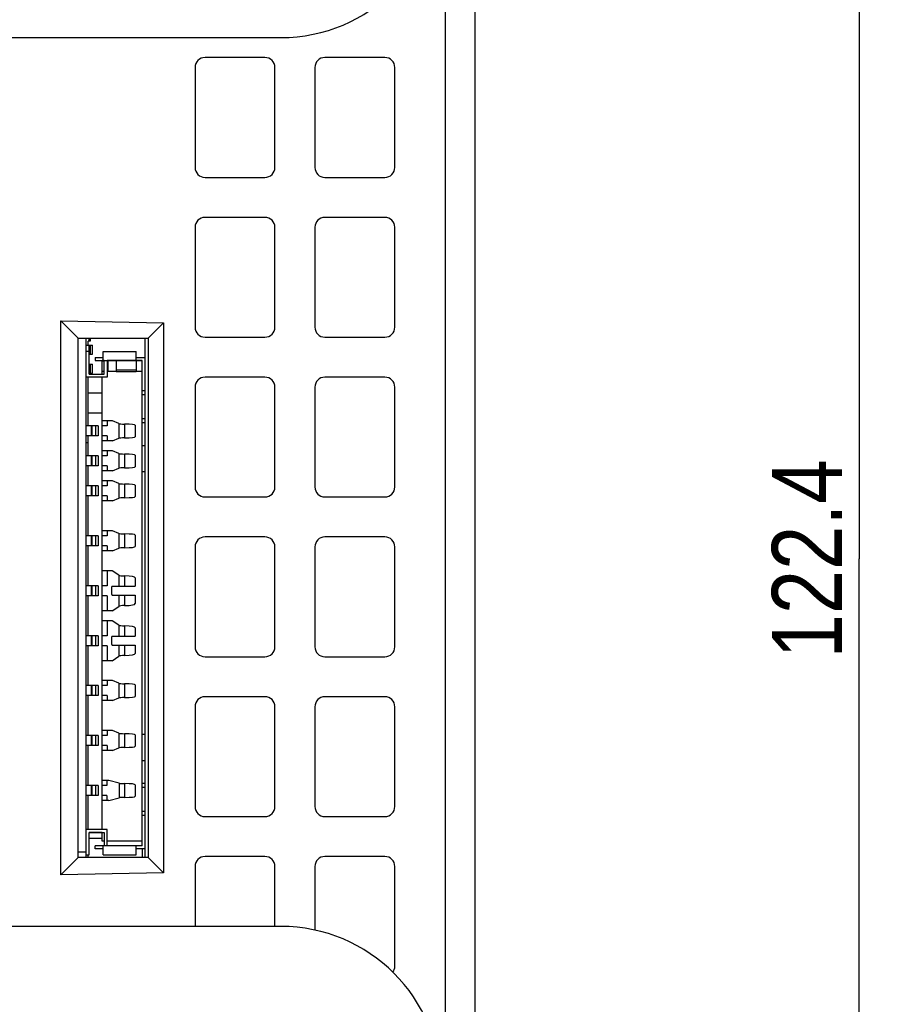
# Model space of a CAD drawing. Header units: millimetres. Extents: x 0 to 594, y 0 to 420.
# Tile 11 of 18: x 95 to 138, y 212 to 261. Entities that reach past the tile are written whole.
import ezdxf

# ---------------------------------------------------------------- set-up
doc = ezdxf.new("R2010")
doc.units = ezdxf.units.MM
doc.header["$LTSCALE"] = 32.67
doc.layers.get('0').update_dxf_attribs({"linetype": 'CONTINUOUS'})
doc.styles.get("Standard").update_dxf_attribs({"font": 'txt', "width": 0.85})
doc.dimstyles.new('DIMSTYLE_1', dxfattribs={"dimtxt": 3.5, "dimasz": 3.5, "dimexe": 1, "dimexo": 0.5, "dimgap": 0.875, "dimtad": 1, "dimdec": 4, "dimdsep": 46, "dimtxsty": 'STANDARD', "dimblk": '_FILLED', "dimblk1": '_FILLED', "dimblk2": '_FILLED', "dimcen": 0.09, "dimadec": 4, "dimazin": 2, "dimtp": 0.2, "dimtm": 0.2, "dimtfac": 1, "dimtdec": 4, "dimtofl": 0, "dimtmove": 0, "dimatfit": 3, "dimldrblk": '_FILLED', "dimfxl": 1, "dimtolj": 1, "dimarcsym": 0})

# ---------------------------------------------------------------- blocks, each defined once
blk = doc.blocks.new('_FILLED')
at = {"color": 0, "linetype": 'BYBLOCK'}
blk.add_solid([(0, 0), (-1, 0.143), (-1, -0.143)], dxfattribs=at)
blk = doc.blocks.new('*D7')
at = {"color": 2, "linetype": 'CONTINUOUS'}
for p, q in [((63.483, 295.289), (138.233, 295.289)), ((137.233, 295.289), (137.233, 234.089)), ((137.233, 172.889), (137.233, 234.089)), ((63.483, 172.889), (138.233, 172.889))]:
    blk.add_line(p, q, dxfattribs=at)
at = {"color": 2, "linetype": 'CONTINUOUS', "xscale": 3.5, "yscale": 3.5, "zscale": 3.5}
for p, rotation in [((137.233, 295.289), 90), ((137.233, 172.889), 270)]:
    blk.add_blockref('_FILLED', p, dxfattribs=dict(at, rotation=rotation))
at = {"color": 2, "linetype": 'CONTINUOUS', "insert": (132.858, 234.089), "char_height": 3.5, "width": 18.375, "attachment_point": 2, "rotation": 90, "line_spacing_factor": 0.9}
blk.add_mtext('122.4', dxfattribs=at)

msp = doc.modelspace()

# ---------------------------------------------------------------- linework, layer by layer
at = {"color": 7, "linetype": 'CONTINUOUS'}
for p, q in [((117.9832, 277.43905), (117.9832, 198.43905)), ((64.04361, 260.18905), (108.2832, 260.18905)), ((107.4832, 259.18905), (104.4832, 259.18905)), ((113.4832, 259.18905), (110.4832, 259.18905)), ((103.9832, 258.68905), (103.9832, 253.68905)), ((107.9832, 253.68905), (107.9832, 258.68905)), ((109.9832, 258.68905), (109.9832, 253.68905)), ((113.9832, 253.68905), (113.9832, 258.68905)), ((104.4832, 253.18905), (107.4832, 253.18905)), ((110.4832, 253.18905), (113.4832, 253.18905)), ((107.4832, 251.18905), (104.4832, 251.18905)), ((113.4832, 251.18905), (110.4832, 251.18905)), ((103.9832, 250.68905), (103.9832, 245.68905)), ((107.9832, 245.68905), (107.9832, 250.68905)), ((109.9832, 250.68905), (109.9832, 245.68905)), ((113.9832, 245.68905), (113.9832, 250.68905)), ((97.27168, 218.27753), (97.27168, 246.00057)), ((97.27168, 246.00057), (102.40512, 245.91096)), ((98.1332, 245.13905), (97.27168, 246.00057)), ((101.6332, 245.13905), (102.40512, 245.91096)), ((102.40512, 245.91096), (102.40512, 218.36713)), ((98.1332, 219.13905), (98.1332, 245.13905)), ((98.1332, 245.13905), (101.6332, 245.13905)), ((98.5332, 219.13905), (98.5332, 245.13905)), ((98.6832, 244.98905), (98.6832, 245.13905)), ((98.7332, 245.13905), (98.7332, 244.98905)), ((101.4832, 219.13905), (101.4832, 245.13905)), ((101.6332, 245.13905), (101.6332, 219.13905)), ((104.4832, 245.18905), (107.4832, 245.18905)), ((110.4832, 245.18905), (113.4832, 245.18905)), ((98.5332, 244.78905), (98.6832, 244.78905)), ((98.6332, 244.78905), (98.6332, 244.98905)), ((98.7332, 244.98905), (98.6332, 244.98905)), ((98.6832, 243.33905), (98.6832, 244.78905)), ((98.69622, 244.78905), (98.84622, 244.78905)), ((98.84622, 244.33905), (98.84622, 244.78905)), ((98.6832, 244.46905), (98.5332, 244.46905)), ((98.6832, 244.33905), (98.84622, 244.33905)), ((98.9922, 244.16905), (98.9922, 244.01905)), ((98.9922, 244.16905), (99.3922, 244.16905)), ((98.9922, 244.01905), (101.3332, 244.01905)), ((99.3332, 243.33905), (99.3332, 244.01405)), ((99.4332, 244.01405), (99.3332, 244.01405)), ((99.3922, 244.01905), (99.3922, 244.46905)), ((99.3922, 244.46905), (101.0332, 244.46905)), ((99.4332, 243.33905), (99.4332, 244.01905)), ((99.5832, 244.01905), (99.5832, 243.18905)), ((101.3332, 244.01405), (99.5832, 244.01405)), ((99.6332, 243.48905), (99.6332, 244.01405)), ((100.0332, 244.01405), (100.0332, 243.46914)), ((101.0332, 244.01905), (101.0332, 244.46905)), ((101.0332, 244.16905), (101.4832, 244.16905)), ((101.0332, 244.01405), (101.0332, 243.46914)), ((101.3332, 219.71905), (101.3332, 244.01905)), ((98.69622, 243.84405), (98.84622, 243.84405)), ((98.84622, 243.39405), (98.84622, 243.84405)), ((99.4332, 243.98905), (99.3332, 243.98905)), ((99.5832, 243.18905), (98.5332, 243.18905)), ((98.6332, 240.74405), (98.6332, 243.18905)), ((98.6832, 243.39405), (98.84622, 243.39405)), ((98.6832, 243.33905), (99.4332, 243.33905)), ((99.3332, 243.48905), (99.4332, 243.48905)), ((99.3332, 220.54905), (99.3332, 243.18905)), ((99.5832, 243.48905), (100.0332, 243.48905)), ((100.0332, 243.46905), (101.0332, 243.46905)), ((101.0332, 243.48905), (101.3332, 243.48905)), ((107.4832, 243.18905), (104.4832, 243.18905)), ((113.4832, 243.18905), (110.4832, 243.18905)), ((103.9832, 242.68905), (103.9832, 237.68905)), ((107.9832, 237.68905), (107.9832, 242.68905)), ((109.9832, 242.68905), (109.9832, 237.68905)), ((113.9832, 237.68905), (113.9832, 242.68905)), ((99.3332, 242.38905), (98.6332, 242.38905)), ((101.4832, 242.49905), (101.3332, 242.49905)), ((101.4832, 242.29905), (101.3332, 242.29905)), ((99.3332, 241.38905), (98.6332, 241.38905)), ((101.4832, 241.09905), (101.3332, 241.09905)), ((99.1332, 240.74405), (98.5332, 240.74405)), ((98.7832, 240.74405), (98.7832, 240.24405)), ((99.1332, 240.74405), (99.1332, 240.24405)), ((99.85769, 240.99405), (99.3332, 240.99405)), ((99.58071, 240.74405), (99.3332, 240.74405)), ((99.58071, 240.99405), (99.58071, 240.74405)), ((100.17211, 240.86228), (99.85769, 240.99405)), ((100.9832, 240.78155), (100.9832, 240.20655)), ((101.4832, 240.89905), (101.3332, 240.89905)), ((99.1332, 240.24405), (98.5332, 240.24405)), ((98.6332, 239.24405), (98.6332, 240.24405)), ((99.58071, 240.24405), (99.3332, 240.24405)), ((99.58071, 240.24405), (99.58071, 239.99405)), ((99.85769, 239.99405), (100.17211, 240.12581)), ((98.5332, 239.92405), (98.6332, 239.92405)), ((99.85769, 239.99405), (99.3332, 239.99405)), ((99.1332, 239.24405), (98.5332, 239.24405)), ((98.7832, 239.24405), (98.7832, 238.74405)), ((99.1332, 239.24405), (99.1332, 238.74405)), ((99.85769, 239.49405), (99.3332, 239.49405)), ((99.58071, 239.24405), (99.3332, 239.24405)), ((99.58071, 239.49405), (99.58071, 239.24405)), ((100.17211, 239.36228), (99.85769, 239.49405)), ((100.9832, 239.28155), (100.9832, 238.70655)), ((99.1332, 238.74405), (98.5332, 238.74405)), ((98.6332, 237.74405), (98.6332, 238.74405)), ((99.58071, 238.74405), (99.3332, 238.74405)), ((99.58071, 238.74405), (99.58071, 238.49405)), ((99.85769, 238.49405), (100.17211, 238.62581)), ((99.85769, 238.49405), (99.3332, 238.49405)), ((99.1332, 237.74405), (98.5332, 237.74405)), ((98.7832, 237.74405), (98.7832, 237.24405)), ((99.1332, 237.74405), (99.1332, 237.24405)), ((99.85769, 237.99405), (99.3332, 237.99405)), ((99.58071, 237.74405), (99.3332, 237.74405)), ((99.58071, 237.99405), (99.58071, 237.74405)), ((100.17211, 237.86228), (99.85769, 237.99405)), ((100.9832, 237.78155), (100.9832, 237.20655)), ((99.1332, 237.24405), (98.5332, 237.24405)), ((98.6332, 235.24405), (98.6332, 237.24405)), ((99.58071, 237.24405), (99.3332, 237.24405)), ((99.58071, 237.24405), (99.58071, 236.99405)), ((99.85769, 236.99405), (100.17211, 237.12581)), ((104.4832, 237.18905), (107.4832, 237.18905)), ((110.4832, 237.18905), (113.4832, 237.18905)), ((99.85769, 236.99405), (99.3332, 236.99405)), ((99.1332, 235.24405), (98.5332, 235.24405)), ((98.7832, 235.24405), (98.7832, 234.74405)), ((99.1332, 235.24405), (99.1332, 234.74405)), ((99.85769, 235.49405), (99.3332, 235.49405)), ((99.58071, 235.24405), (99.3332, 235.24405)), ((99.58071, 235.49405), (99.58071, 235.24405)), ((100.17211, 235.36228), (99.85769, 235.49405)), ((100.9832, 235.28155), (100.9832, 234.70655)), ((107.4832, 235.18905), (104.4832, 235.18905)), ((113.4832, 235.18905), (110.4832, 235.18905)), ((99.1332, 234.74405), (98.5332, 234.74405)), ((98.6332, 232.74405), (98.6332, 234.74405)), ((99.58071, 234.74405), (99.3332, 234.74405)), ((99.58071, 234.74405), (99.58071, 234.49405)), ((103.9832, 234.68905), (103.9832, 229.68905)), ((107.9832, 229.68905), (107.9832, 234.68905)), ((109.9832, 234.68905), (109.9832, 229.68905)), ((113.9832, 229.68905), (113.9832, 234.68905)), ((99.85769, 234.49405), (99.3332, 234.49405)), ((99.85769, 234.49405), (100.17211, 234.62581)), ((99.84238, 233.49405), (99.3332, 233.49405)), ((99.5805, 233.49405), (99.5805, 232.74405)), ((100.17298, 233.27384), (99.84238, 233.49405)), ((99.1332, 232.74405), (98.5332, 232.74405)), ((98.7832, 232.74405), (98.7832, 232.24405)), ((99.1332, 232.74405), (99.1332, 232.24405)), ((99.5805, 232.74405), (99.3332, 232.74405)), ((99.83098, 232.71905), (100.98318, 232.71905)), ((100.9832, 233.13988), (100.9832, 232.71905)), ((99.1332, 232.24405), (98.5332, 232.24405)), ((98.6332, 230.24405), (98.6332, 232.24405)), ((99.5805, 232.24405), (99.3332, 232.24405)), ((99.5805, 232.24405), (99.5805, 231.49405)), ((99.83098, 232.26905), (100.98318, 232.26905)), ((100.9832, 232.26905), (100.9832, 231.84821)), ((99.84238, 231.49405), (100.17298, 231.71425)), ((99.84238, 231.49405), (99.3332, 231.49405)), ((99.84238, 230.99405), (99.3332, 230.99405)), ((99.5805, 230.99405), (99.5805, 230.24405)), ((100.17298, 230.77384), (99.84238, 230.99405)), ((99.1332, 230.24405), (98.5332, 230.24405)), ((98.7832, 230.24405), (98.7832, 229.74405)), ((99.1332, 230.24405), (99.1332, 229.74405)), ((99.5805, 230.24405), (99.3332, 230.24405)), ((99.83098, 230.21905), (100.98318, 230.21905)), ((100.9832, 230.63988), (100.9832, 230.21905)), ((99.1332, 229.74405), (98.5332, 229.74405)), ((98.6332, 227.74405), (98.6332, 229.74405)), ((99.5805, 229.74405), (99.3332, 229.74405)), ((99.5805, 229.74405), (99.5805, 228.99405)), ((99.83098, 229.76905), (100.98318, 229.76905)), ((100.9832, 229.76905), (100.9832, 229.34821)), ((99.84238, 228.99405), (99.3332, 228.99405)), ((99.84238, 228.99405), (100.17298, 229.21425)), ((104.4832, 229.18905), (107.4832, 229.18905)), ((110.4832, 229.18905), (113.4832, 229.18905)), ((99.1332, 227.74405), (98.5332, 227.74405)), ((98.7832, 227.74405), (98.7832, 227.24405)), ((99.1332, 227.74405), (99.1332, 227.24405)), ((99.85769, 227.99405), (99.3332, 227.99405)), ((99.58071, 227.74405), (99.3332, 227.74405)), ((99.58071, 227.99405), (99.58071, 227.74405)), ((100.17211, 227.86228), (99.85769, 227.99405)), ((100.9832, 227.78155), (100.9832, 227.20655)), ((99.1332, 227.24405), (98.5332, 227.24405)), ((98.6332, 225.24405), (98.6332, 227.24405)), ((99.58071, 227.24405), (99.3332, 227.24405)), ((99.58071, 227.24405), (99.58071, 226.99405)), ((99.85769, 226.99405), (99.3332, 226.99405)), ((99.85769, 226.99405), (100.17211, 227.12581)), ((107.4832, 227.18905), (104.4832, 227.18905)), ((113.4832, 227.18905), (110.4832, 227.18905)), ((103.9832, 226.68905), (103.9832, 221.68905)), ((107.9832, 221.68905), (107.9832, 226.68905)), ((109.9832, 226.68905), (109.9832, 221.68905)), ((113.9832, 221.68905), (113.9832, 226.68905)), ((99.85769, 225.49405), (99.3332, 225.49405)), ((99.58071, 225.49405), (99.58071, 225.24405)), ((100.17211, 225.36228), (99.85769, 225.49405)), ((100.9832, 225.28155), (100.9832, 224.70655)), ((99.1332, 225.24405), (98.5332, 225.24405)), ((98.7832, 225.24405), (98.7832, 224.74405)), ((99.1332, 225.24405), (99.1332, 224.74405)), ((99.58071, 225.24405), (99.3332, 225.24405)), ((99.1332, 224.74405), (98.5332, 224.74405)), ((98.6332, 222.74405), (98.6332, 224.74405)), ((99.58071, 224.74405), (99.3332, 224.74405)), ((99.85769, 224.49405), (99.3332, 224.49405)), ((99.58071, 224.74405), (99.58071, 224.49405)), ((99.85769, 224.49405), (100.17211, 224.62581)), ((99.66937, 222.99405), (99.3332, 222.99405)), ((99.57774, 222.99405), (99.57774, 222.74405)), ((100.18402, 222.85839), (99.66937, 222.99405)), ((101.4832, 222.83905), (101.3332, 222.83905)), ((99.1332, 222.74405), (98.5332, 222.74405)), ((98.7832, 222.74405), (98.7832, 222.24405)), ((99.1332, 222.74405), (99.1332, 222.24405)), ((99.57774, 222.74405), (99.3332, 222.74405)), ((100.9832, 222.78155), (100.9832, 222.20655)), ((101.4832, 222.63905), (101.3332, 222.63905)), ((99.1332, 222.24405), (98.5332, 222.24405)), ((98.6332, 220.54905), (98.6332, 222.24405)), ((99.57774, 222.24405), (99.3332, 222.24405)), ((99.66937, 221.99405), (99.3332, 221.99405)), ((99.57774, 222.24405), (99.57774, 221.99405)), ((99.66937, 221.99405), (100.18402, 222.1297)), ((101.4832, 221.43905), (101.3332, 221.43905)), ((101.4832, 221.23905), (101.3332, 221.23905)), ((104.4832, 221.18905), (107.4832, 221.18905)), ((110.4832, 221.18905), (113.4832, 221.18905)), ((99.5832, 220.54905), (98.5332, 220.54905)), ((98.6832, 220.39905), (99.4332, 220.39905)), ((98.6832, 219.26905), (98.6832, 220.39905)), ((99.3332, 220.38905), (98.6832, 220.38905)), ((99.3332, 219.96238), (99.3332, 220.39905)), ((99.4332, 220.39905), (99.4332, 219.71905)), ((99.5832, 219.71905), (99.5832, 220.54905)), ((99.3332, 220.08905), (98.6832, 220.08905)), ((99.4332, 219.96238), (99.3332, 219.96238)), ((101.3332, 219.96238), (99.5832, 219.96238)), ((98.1332, 219.43136), (98.5332, 219.43136)), ((101.3332, 219.71905), (98.9922, 219.71905)), ((98.9922, 219.56905), (98.9922, 219.71905)), ((99.3922, 219.56905), (98.9922, 219.56905)), ((99.3922, 219.26905), (99.3922, 219.71905)), ((101.0332, 219.26905), (101.0332, 219.71905)), ((101.4832, 219.56905), (101.0332, 219.56905)), ((101.3332, 219.56905), (101.3332, 219.13905)), ((98.1332, 219.13905), (97.27168, 218.27753)), ((101.6332, 219.13905), (98.1332, 219.13905)), ((98.5332, 219.26905), (98.6832, 219.26905)), ((98.6332, 219.13905), (98.6332, 219.26905)), ((99.3922, 219.26905), (101.0332, 219.26905)), ((101.6332, 219.13905), (102.40512, 218.36713)), ((107.4832, 219.18905), (104.4832, 219.18905)), ((113.4832, 219.18905), (110.4832, 219.18905)), ((103.9832, 218.68905), (103.9832, 215.68905)), ((107.9832, 215.68905), (107.9832, 218.68905)), ((109.9832, 218.68905), (109.9832, 215.5028)), ((113.9832, 213.68905), (113.9832, 218.68905)), ((102.40512, 218.36713), (97.27168, 218.27753)), ((108.2832, 215.68905), (64.04361, 215.68905))]:
    msp.add_line(p, q, dxfattribs=at)
at = {"color": 9, "linetype": 'CONTINUOUS'}
for p, q in [((116.50938, 270.93905), (116.50938, 198.43905)), ((98.71892, 244.33905), (98.71892, 244.78905)), ((98.75692, 244.33905), (98.75692, 244.78905)), ((98.71892, 243.39405), (98.71892, 243.84405)), ((98.75692, 243.39405), (98.75692, 243.84405)), ((100.0332, 243.55093), (101.0332, 243.55093)), ((98.81978, 240.74405), (98.81978, 240.24405)), ((99.00518, 240.74405), (99.00518, 240.24405)), ((100.17211, 240.86228), (100.17211, 240.12581)), ((100.46072, 240.83857), (100.46072, 240.14952)), ((101.4832, 239.75623), (101.3332, 239.75623)), ((98.81978, 239.24405), (98.81978, 238.74405)), ((99.00518, 239.24405), (99.00518, 238.74405)), ((100.17211, 239.36228), (100.17211, 238.62581)), ((100.46072, 239.33857), (100.46072, 238.64952)), ((101.4832, 238.4417), (101.3332, 238.4417)), ((98.81978, 237.74405), (98.81978, 237.24405)), ((99.00518, 237.74405), (99.00518, 237.24405)), ((100.17211, 237.86228), (100.17211, 237.12581)), ((100.46072, 237.83857), (100.46072, 237.14952)), ((98.81978, 235.24405), (98.81978, 234.74405)), ((99.00518, 235.24405), (99.00518, 234.74405)), ((100.17211, 235.36228), (100.17211, 234.62581)), ((100.46072, 235.33857), (100.46072, 234.64952)), ((100.17298, 233.27384), (100.17298, 232.71905)), ((100.46072, 233.23493), (100.46072, 232.71905)), ((98.81978, 232.74405), (98.81978, 232.24405)), ((99.00518, 232.74405), (99.00518, 232.24405)), ((100.17298, 232.26905), (100.17298, 231.71425)), ((100.46072, 232.26905), (100.46072, 231.75317)), ((100.17298, 230.77384), (100.17298, 230.21905)), ((100.46072, 230.73493), (100.46072, 230.21905)), ((98.81978, 230.24405), (98.81978, 229.74405)), ((99.00518, 230.24405), (99.00518, 229.74405)), ((100.17298, 229.76905), (100.17298, 229.21425)), ((100.46072, 229.76905), (100.46072, 229.25317)), ((98.81978, 227.74405), (98.81978, 227.24405)), ((99.00518, 227.74405), (99.00518, 227.24405)), ((100.17211, 227.86228), (100.17211, 227.12581)), ((100.46072, 227.83857), (100.46072, 227.14952)), ((100.17211, 225.36228), (100.17211, 224.62581)), ((100.46072, 225.33857), (100.46072, 224.64952)), ((101.4832, 225.2964), (101.3332, 225.2964)), ((98.81978, 225.24405), (98.81978, 224.74405)), ((99.00518, 225.24405), (99.00518, 224.74405)), ((101.4832, 223.98187), (101.3332, 223.98187)), ((100.18402, 222.85839), (100.18402, 222.1297)), ((100.46072, 222.83857), (100.46072, 222.14952)), ((98.81978, 222.74405), (98.81978, 222.24405)), ((99.00518, 222.74405), (99.00518, 222.24405))]:
    msp.add_line(p, q, dxfattribs=at)
at = {"color": 7, "linetype": 'CONTINUOUS'}
for centre, radius, start, end in [((108.2832, 268.18905), 8, 270, 90), ((104.4832, 258.68905), 0.5, 90, 180), ((107.4832, 258.68905), 0.5, 0, 90), ((110.4832, 258.68905), 0.5, 90, 180), ((113.4832, 258.68905), 0.5, 0, 90), ((104.4832, 253.68905), 0.5, 180, 270), ((107.4832, 253.68905), 0.5, 270, 360), ((110.4832, 253.68905), 0.5, 180, 270), ((113.4832, 253.68905), 0.5, 270, 360), ((104.4832, 250.68905), 0.5, 90, 180), ((107.4832, 250.68905), 0.5, 0, 90), ((110.4832, 250.68905), 0.5, 90, 180), ((113.4832, 250.68905), 0.5, 0, 90), ((104.4832, 245.68905), 0.5, 180, 270), ((107.4832, 245.68905), 0.5, 270, 360), ((110.4832, 245.68905), 0.5, 180, 270), ((113.4832, 245.68905), 0.5, 270, 360), ((104.4832, 242.68905), 0.5, 90, 180), ((107.4832, 242.68905), 0.5, 0, 90), ((110.4832, 242.68905), 0.5, 90, 180), ((113.4832, 242.68905), 0.5, 0, 90), ((104.4832, 237.68905), 0.5, 180, 270), ((107.4832, 237.68905), 0.5, 270, 360), ((110.4832, 237.68905), 0.5, 180, 270), ((113.4832, 237.68905), 0.5, 270, 360), ((104.4832, 234.68905), 0.5, 90, 180), ((107.4832, 234.68905), 0.5, 0, 90), ((110.4832, 234.68905), 0.5, 90, 180), ((113.4832, 234.68905), 0.5, 0, 90), ((104.4832, 229.68905), 0.5, 180, 270), ((107.4832, 229.68905), 0.5, 270, 360), ((110.4832, 229.68905), 0.5, 180, 270), ((113.4832, 229.68905), 0.5, 270, 360), ((104.4832, 226.68905), 0.5, 90, 180), ((107.4832, 226.68905), 0.5, 0, 90), ((110.4832, 226.68905), 0.5, 90, 180), ((113.4832, 226.68905), 0.5, 0, 90), ((104.4832, 221.68905), 0.5, 180, 270), ((107.4832, 221.68905), 0.5, 270, 360), ((110.4832, 221.68905), 0.5, 180, 270), ((113.4832, 221.68905), 0.5, 270, 360), ((104.4832, 218.68905), 0.5, 90, 180), ((107.4832, 218.68905), 0.5, 0, 90), ((110.4832, 218.68905), 0.5, 90, 180), ((113.4832, 218.68905), 0.5, 0, 90), ((108.2832, 207.68905), 8, 270, 90), ((113.4832, 213.68905), 0.5, 323.985425, 360)]:
    msp.add_arc(centre, radius, start, end, dxfattribs=at)
for centre, major_axis, ratio, start_param, end_param in [((101.16216, 240.92116), (0.99999, 0.05022), 0.06649968, -3.00375587, -2.35155376), ((99.2332, 240.69405), (1.74999, 0.08789), 0.06649968, -0.00333978, 0.79003889), ((101.16216, 240.06693), (0.99999, -0.05022), 0.06649968, 2.35155376, 3.00375587), ((99.2332, 240.29405), (1.74999, -0.08789), 0.06649968, -0.79003889, 0.00333978), ((101.16216, 239.42116), (0.99999, 0.05022), 0.06649968, -3.00375587, -2.35155376), ((99.2332, 239.19405), (1.74999, 0.08789), 0.06649968, -0.00333978, 0.79003889), ((101.16216, 238.56693), (0.99999, -0.05022), 0.06649968, 2.35155376, 3.00375587), ((99.2332, 238.79405), (1.74999, -0.08789), 0.06649968, -0.79003889, 0.00333978), ((101.16216, 237.92116), (0.99999, 0.05022), 0.06649968, -3.00375587, -2.35155376), ((99.2332, 237.69405), (1.74999, 0.08789), 0.06649968, -0.00333978, 0.79003889), ((101.16216, 237.06693), (0.99999, -0.05022), 0.06649968, 2.35155376, 3.00375587), ((99.2332, 237.29405), (1.74999, -0.08789), 0.06649968, -0.79003889, 0.00333978), ((101.16216, 235.42116), (0.99999, 0.05022), 0.06649968, -3.00375587, -2.35155376), ((99.2332, 235.19405), (1.74999, 0.08789), 0.06649968, -0.00333978, 0.79003889), ((101.16216, 234.56693), (0.99999, -0.05022), 0.06649968, 2.35155376, 3.00375587), ((99.2332, 234.79405), (1.74999, -0.08789), 0.06649968, -0.79003889, 0.00333978), ((101.16216, 233.37257), (0.99996, 0.08436), 0.11033538, -3.00370781, -2.35752245), ((99.2332, 232.99405), (1.74992, 0.14764), 0.11033538, -0.00930847, 0.7840702), ((99.83098, 232.49405), (0, 0.225), 0.14826563, 0, 3.14159265), ((101.16216, 231.61552), (0.99996, -0.08436), 0.11033538, 2.35752245, 3.00370781), ((99.2332, 231.99405), (1.74992, -0.14764), 0.11033538, -0.7840702, 0.00930847), ((101.16216, 230.87257), (0.99996, 0.08436), 0.11033538, -3.00370781, -2.35752245), ((99.2332, 230.49405), (1.74992, 0.14764), 0.11033538, -0.00930847, 0.7840702), ((99.83098, 229.99405), (0, 0.225), 0.14826563, 0, 3.14159265), ((101.16216, 229.11552), (0.99996, -0.08436), 0.11033538, 2.35752245, 3.00370781), ((99.2332, 229.49405), (1.74992, -0.14764), 0.11033538, -0.7840702, 0.00930847), ((101.16216, 227.92116), (0.99999, 0.05022), 0.06649968, -3.00375587, -2.35155376), ((99.2332, 227.69405), (1.74999, 0.08789), 0.06649968, -0.00333978, 0.79003889), ((101.16216, 227.06693), (0.99999, -0.05022), 0.06649968, 2.35155376, 3.00375587), ((99.2332, 227.29405), (1.74999, -0.08789), 0.06649968, -0.79003889, 0.00333978), ((101.16216, 225.42116), (0.99999, 0.05022), 0.06649968, -3.00375587, -2.35155376), ((99.2332, 225.19405), (1.74999, 0.08789), 0.06649968, -0.00333978, 0.79003889), ((101.16216, 224.56693), (0.99999, -0.05022), 0.06649968, 2.35155376, 3.00375587), ((99.2332, 224.79405), (1.74999, -0.08789), 0.06649968, -0.79003889, 0.00333978), ((101.16216, 222.92116), (0.99999, 0.05022), 0.06649968, -2.93545542, -2.35155376), ((99.2332, 222.69405), (1.74999, 0.08789), 0.06649968, -0.00333978, 0.79003889), ((101.16216, 222.06693), (0.99999, -0.05022), 0.06649968, 2.35155376, 2.93545542), ((99.2332, 222.29405), (1.74999, -0.08789), 0.06649968, -0.79003889, 0.00333978)]:
    msp.add_ellipse(centre, major_axis=major_axis, ratio=ratio, start_param=start_param, end_param=end_param, dxfattribs=at)

# ---------------------------------------------------------------- dimensions: what is measured, and where the dimension line sits
at = {"color": 2, "linetype": 'CONTINUOUS'}
dim = msp.add_linear_dim(base=(137.23296, 172.88905), p1=(62.9832, 295.28905), p2=(62.9832, 172.88905), angle=270, dimstyle='DIMSTYLE_1', dxfattribs=at)
dim.commit()
dim.dimension.update_dxf_attribs({"geometry": '*D7', "text_midpoint": (137.23296, 233.58905), "dimtype": 160})

doc.saveas('drawing.dxf')
